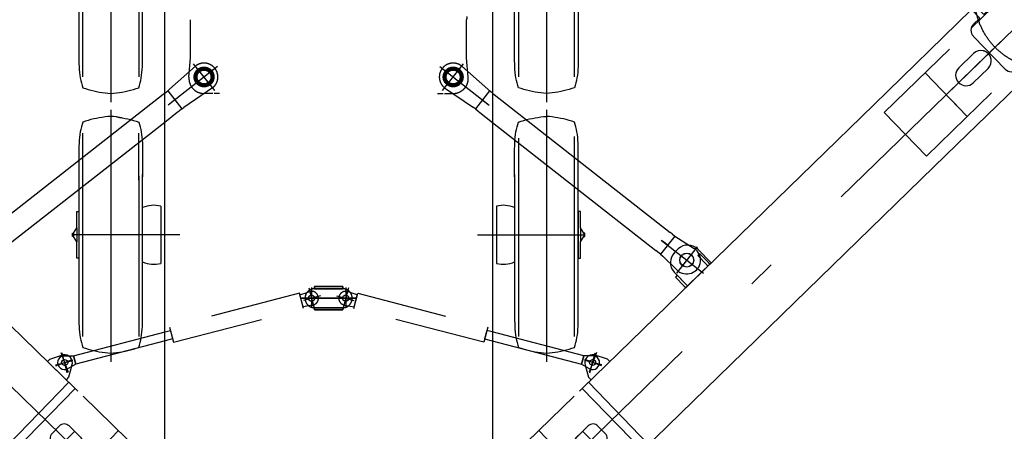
# Model space of a CAD drawing. Extents: x 1112 to 102387, y 13510 to 39910.
# Tile 29 of 38: x 89187 to 94878, y 31595 to 33972. Entities that reach past the tile are written whole.
import ezdxf

# ---------------------------------------------------------------- set-up
doc = ezdxf.new("R2010")
doc.units = 0
doc.header["$LTSCALE"] = 62.5
doc.linetypes.add('CENTER', pattern=[50.5, 30, -9, 2.5, -9])
doc.linetypes.add('HIDDEN', pattern=[12.6, 8.4, -4.2])
doc.layers.add('11', color=251, linetype='CONTINUOUS')

# ---------------------------------------------------------------- blocks, each defined once
blk = doc.blocks.new('*G18')
at = {"layer": '11', "color": 251, "linetype": 'CONTINUOUS'}
for p, q in [((86999.7, 34255.4), (87011.1, 34269.4)), ((87011.1, 34269.4), (87256.9, 34030.5)), ((87057.1, 34199.7), (86999.7, 34255.4)), ((87020.8, 34162.4), (87069.6, 34212.6)), ((87185.7, 34002), (87020.8, 34162.4)), ((87052.2, 34194.7), (87053.5, 34196.1)), ((87053.5, 34196.1), (87053.6, 34196.1)), ((87091.1, 34191.6), (87095.3, 34195.9)), ((87091.1, 34191.6), (87095.1, 34195.7)), ((87095.3, 34195.9), (87217.2, 34077.5)), ((87119.8, 34163.8), (87137.2, 34181.7)), ((87119.8, 34163.8), (87127.7, 34171.9)), ((87137.2, 34181.7), (87201.8, 34119)), ((87148, 34171.2), (87165.4, 34189.2)), ((87165.4, 34189.2), (87208.4, 34147.3)), ((87208.4, 34147.3), (87191, 34129.4)), ((87201.8, 34119), (87184.3, 34101)), ((87184.3, 34101), (87192.2, 34109.1)), ((87234.5, 34052.2), (87185.7, 34002)), ((87209.5, 33981.8), (87256.9, 34030.5)), ((87217.2, 34077.5), (87213, 34073.1)), ((87213, 34073.1), (87217, 34077.2)), ((87244.3, 34017.6), (87222, 34039.3)), ((87256.9, 34030.5), (87822.5, 33480.7)), ((87245.3, 33946.9), (87209.5, 33981.8)), ((86663.7, 33909.8), (86676.3, 33922.7)), ((86676.3, 33922.7), (86733.6, 33866.9)), ((86721.1, 33854), (86663.7, 33909.8)), ((86721.1, 33854), (86769.9, 33904.2)), ((86769.9, 33904.2), (86934.8, 33743.9)), ((87062.3, 33686.9), (87246.3, 33876.2)), ((86886, 33693.7), (86721.1, 33854)), ((86742.6, 33833.1), (86738.4, 33828.8)), ((86738.4, 33828.8), (86860.3, 33710.3)), ((86742.6, 33833.1), (86738.7, 33829.1)), ((86934.8, 33743.9), (86886, 33693.7)), ((87244.8, 33777.3), (87330.5, 33693.9)), ((86860.3, 33710.3), (86864.5, 33714.6)), ((86908.3, 33672), (86886, 33693.7)), ((86898.6, 33706.6), (86920.9, 33684.9)), ((86908.3, 33672), (86955.7, 33720.8)), ((86955.7, 33720.8), (86991.6, 33685.9)), ((87246.9, 33607.9), (87161.1, 33691.3)), ((87341.1, 33251.4), (86908.3, 33672)), ((87822.5, 33480.7), (89507.3, 31842.8)), ((87474, 33122.2), (87341.1, 33251.4)), ((89158.8, 31484.3), (87474, 33122.2)), ((89347.8, 31997.9), (89361.7, 32012.2)), ((89455.8, 31892.9), (89347.8, 31997.9)), ((89361.7, 32012.2), (89437.6, 32036)), ((89489.4, 31976.7), (89469.7, 31907.3)), ((89471.5, 31877.6), (89123, 31519.1)), ((89469.7, 31907.3), (89455.8, 31892.9)), ((89478.8, 31870.5), (89471.5, 31877.6)), ((89523.2, 31827.4), (89478.8, 31870.5)), ((89507.3, 31842.8), (89158.8, 31484.3)), ((89416, 31624.8), (89374.2, 31581.8)), ((89406.4, 31494.6), (89503.4, 31594.4)), ((89503.5, 31595.5), (89472.5, 31625.6)), ((89375, 31525.2), (89441.4, 31460.6)), ((89533.1, 31524.3), (89533.6, 31524.2)), ((89130.3, 31512), (89468.5, 31183.2)), ((89449.4, 31452.8), (89406.4, 31494.6)), ((89495.4, 31500.1), (89449.4, 31452.8)), ((89528.9, 31474.4), (89529.4, 31474.4)), ((89479.4, 31311.7), (89409.9, 31240.2)), ((89409.9, 31240.2), (89468.5, 31183.2))]:
    blk.add_line(p, q, dxfattribs=at)
at = {"layer": '11', "color": 251, "linetype": 'CENTER'}
for p, q in [((86667, 34255.3), (89495.9, 31505.3)), ((86730.6, 34006.8), (86913.1, 34194.5)), ((89424.9, 32050), (89467.1, 31937)), ((89396.2, 31973.1), (89492.4, 32009))]:
    blk.add_line(p, q, dxfattribs=at)
at = {"layer": '11', "color": 251, "linetype": 'HIDDEN'}
for p, q in [((87154.3, 33781.6), (87166.7, 33769.5)), ((89930.6, 31431.4), (89523.2, 31827.4)), ((89758.4, 31598.7), (89479.4, 31311.7)), ((89503.4, 31594.4), (89504, 31595)), ((89539, 31561), (89503.5, 31595.5)), ((89504, 31595), (89547, 31553.2)), ((89547, 31553.2), (89495.4, 31500.1)), ((89495.9, 31505.3), (89824.1, 31186.3)), ((89498, 31461.4), (89539.8, 31504.4)), ((89623.1, 31172.4), (89832.2, 31387.6)), ((89468.5, 31183.2), (89553.4, 31100.7)), ((89468.5, 31183.2), (89574.6, 31080.1))]:
    blk.add_line(p, q, dxfattribs=at)
blk.add_circle((86823.9, 34102.8), 415, dxfattribs=at)
at = {"layer": '11', "color": 251, "linetype": 'CONTINUOUS'}
blk.add_circle((89447.1, 31992), 17.5, dxfattribs=at)
for centre, radius, start, end in [((87210.5, 33911.1), 50, -44.1866, 45.8114), ((87203, 33734.3), 60, 168.3663, -134.1878), ((87203, 33734.3), 60, 45.8143, 103.2456), ((87026.4, 33721.8), 50, -134.182, -44.2019), ((87288.7, 33650.9), 60, -44.1894, 45.8075), ((87288.7, 33650.9), 60, -134.1867, -44.1949), ((89447.1, 31992), 45, -19.9105, 102.2029), ((89402.8, 31553.9), 40, 135.8118, -134.1907), ((89444.7, 31596.9), 40, 45.8065, 135.8103), ((89469.3, 31489.3), 40, -134.1745, -55.9822)]:
    blk.add_arc(centre, radius, start, end, dxfattribs=at)
at = {"layer": '11', "color": 251, "linetype": 'HIDDEN'}
for centre, radius, start, end in [((87203, 33734.3), 60, 135.8118, 168.3566), ((87203, 33734.2), 60, 103.2693, 135.8061), ((89511.1, 31532.3), 40, -44.1841, 45.8098), ((89469.2, 31489.3), 40.1, -55.9481, -44.1966), ((89727.6, 31280), 250, -44.1886, 45.8117), ((89727.6, 31280), 250, -134.1918, -44.1898)]:
    blk.add_arc(centre, radius, start, end, dxfattribs=at)
blk = doc.blocks.new('*G19')
at = {"layer": '11', "color": 251, "linetype": 'CENTER'}
for p, q in [((97145.3, 36070.3), (94791, 33781.6)), ((96862.2, 35656.6), (96651, 35873.9)), ((94778.6, 33769.5), (94547.3, 33544.7))]:
    blk.add_line(p, q, dxfattribs=at)
at = {"layer": '11', "color": 251, "linetype": 'CONTINUOUS'}
for p, q in [((96534.8, 35720.9), (96791.5, 35970.4)), ((96791.5, 35970.4), (97035.5, 35719.4)), ((96794.1, 35972.9), (96929.3, 35860.2)), ((96929.3, 35860.2), (97038, 35721.9)), ((95559.7, 34772.9), (96534.8, 35720.9)), ((97035.5, 35719.4), (96778.8, 35469.9)), ((96764.5, 35456), (95910.1, 34625.4)), ((96778.8, 35469.9), (96764.5, 35456)), ((95559.7, 34772.9), (94686.7, 33924.3)), ((95803.6, 34521.9), (95559.7, 34772.9)), ((95910.1, 34625.4), (94931.6, 33674.2)), ((94931.6, 33674.2), (95803.6, 34521.9)), ((94933.9, 34164.6), (94928, 34158.8)), ((95171.9, 33907.9), (95176.2, 33912)), ((94419.8, 33664.9), (94663.8, 33413.9)), ((94594.1, 33485.6), (94590.6, 33489.2)), ((94611.5, 33467.7), (94594.1, 33485.6))]:
    blk.add_line(p, q, dxfattribs=at)
at = {"layer": '11', "color": 251, "linetype": 'HIDDEN'}
for p, q in [((94933.9, 34164.6), (94928, 34158.8)), ((94184, 33435.6), (94686.7, 33924.3)), ((94791, 33781.6), (94778.6, 33769.5)), ((94428, 33184.6), (94931.6, 33674.2)), ((94184, 33435.6), (94428, 33184.6))]:
    blk.add_line(p, q, dxfattribs=at)
at = {"layer": '11', "color": 251, "linetype": 'CONTINUOUS'}
for radius in [415, 146]:
    blk.add_circle((96793, 35727.8), radius, dxfattribs=at)
blk = doc.blocks.new('*G20')
at = {"layer": '11', "color": 251, "linetype": 'CONTINUOUS'}
for p, q in [((94934.1, 34269.4), (94688.4, 34030.5)), ((94945.6, 34255.4), (94934.1, 34269.4)), ((94924.4, 34162.4), (94875.7, 34212.6)), ((94888.2, 34199.7), (94945.6, 34255.4)), ((94850, 34195.9), (94728.1, 34077.5)), ((94779.9, 34189.2), (94736.8, 34147.3)), ((94736.8, 34147.3), (94754.3, 34129.4)), ((94808, 34181.7), (94743.5, 34119)), ((94759.5, 34002), (94924.4, 34162.4)), ((94797.3, 34171.2), (94779.9, 34189.2)), ((94825.5, 34163.8), (94808, 34181.7)), ((94825.5, 34163.8), (94817.6, 34171.9)), ((94854.1, 34191.6), (94850, 34195.9)), ((94854.1, 34191.6), (94850.2, 34195.7)), ((94893.1, 34194.7), (94891.7, 34196.1)), ((94891.7, 34196.1), (94891.7, 34196.1)), ((94743.5, 34119), (94760.9, 34101)), ((94760.9, 34101), (94753, 34109.1)), ((94688.4, 34030.5), (94122.8, 33480.7)), ((94735.8, 33981.8), (94688.4, 34030.5)), ((94700.9, 34017.6), (94723.3, 34039.3)), ((94710.7, 34052.2), (94759.5, 34002)), ((94728.1, 34077.5), (94732.2, 34073.1)), ((94732.2, 34073.1), (94728.3, 34077.2)), ((94700, 33946.9), (94735.8, 33981.8)), ((95269, 33922.7), (95211.6, 33866.9)), ((95281.5, 33909.8), (95269, 33922.7)), ((94883, 33686.9), (94699, 33876.2)), ((95175.4, 33904.2), (95010.5, 33743.9)), ((95224.2, 33854), (95175.4, 33904.2)), ((95224.2, 33854), (95281.5, 33909.8)), ((95059.3, 33693.7), (95224.2, 33854)), ((95206.8, 33828.8), (95084.9, 33710.3)), ((95202.7, 33833.1), (95206.8, 33828.8)), ((95202.7, 33833.1), (95206.6, 33829.1)), ((94700.5, 33777.3), (94614.7, 33693.9)), ((95010.5, 33743.9), (95059.3, 33693.7)), ((94698.4, 33607.9), (94784.1, 33691.3)), ((94989.5, 33720.8), (94953.7, 33685.9)), ((95036.9, 33672), (94989.5, 33720.8)), ((95046.7, 33706.6), (95024.4, 33684.9)), ((95036.9, 33672), (95059.3, 33693.7)), ((95084.9, 33710.3), (95080.8, 33714.6)), ((94604.2, 33251.4), (95036.9, 33672)), ((94122.8, 33480.7), (92437.9, 31842.8)), ((94471.3, 33122.2), (94604.2, 33251.4)), ((92786.5, 31484.3), (94471.3, 33122.2)), ((92489.5, 31892.9), (92597.5, 31997.9)), ((92583.5, 32012.2), (92507.7, 32036)), ((92597.5, 31997.9), (92583.5, 32012.2)), ((92455.9, 31976.7), (92475.5, 31907.3)), ((92422.1, 31827.4), (92466.4, 31870.5)), ((92466.4, 31870.5), (92473.8, 31877.6)), ((92473.8, 31877.6), (92822.3, 31519.1)), ((92475.5, 31907.3), (92489.5, 31892.9)), ((92437.9, 31842.8), (92786.5, 31484.3)), ((92441.8, 31595.5), (92472.7, 31625.6)), ((92538.9, 31494.6), (92441.8, 31594.4)), ((92529.3, 31624.8), (92571.1, 31581.8)), ((92412.2, 31524.3), (92411.7, 31524.2)), ((92570.3, 31525.2), (92503.9, 31460.6)), ((92416.4, 31474.4), (92415.9, 31474.4)), ((92449.9, 31500.1), (92495.8, 31452.8)), ((92814.9, 31512), (92476.7, 31183.2)), ((92495.8, 31452.8), (92538.9, 31494.6)), ((92465.8, 31311.7), (92535.3, 31240.2)), ((92535.3, 31240.2), (92476.7, 31183.2))]:
    blk.add_line(p, q, dxfattribs=at)
at = {"layer": '11', "color": 251, "linetype": 'CENTER'}
for p, q in [((95278.3, 34255.3), (92449.4, 31505.3)), ((95214.7, 34006.8), (95032.2, 34194.5)), ((92520.4, 32050), (92478.2, 31937)), ((92549.1, 31973.1), (92452.8, 32009))]:
    blk.add_line(p, q, dxfattribs=at)
at = {"layer": '11', "color": 251, "linetype": 'HIDDEN'}
for p, q in [((94791, 33781.6), (94778.6, 33769.5)), ((92014.7, 31431.4), (92422.1, 31827.4)), ((92186.8, 31598.7), (92465.8, 31311.7)), ((92441.3, 31595), (92398.2, 31553.2)), ((92406.3, 31561), (92441.8, 31595.5)), ((92441.8, 31594.4), (92441.3, 31595)), ((92398.2, 31553.2), (92449.9, 31500.1)), ((92449.4, 31505.3), (92121.2, 31186.3)), ((92447.3, 31461.4), (92405.5, 31504.4)), ((92322.2, 31172.4), (92113.1, 31387.6)), ((92476.7, 31183.2), (92370.7, 31080.1)), ((92476.7, 31183.2), (92391.9, 31100.7))]:
    blk.add_line(p, q, dxfattribs=at)
blk.add_circle((95121.4, 34102.8), 415, dxfattribs=at)
at = {"layer": '11', "color": 251, "linetype": 'CONTINUOUS'}
blk.add_circle((92498.2, 31992), 17.5, dxfattribs=at)
for centre, radius, start, end in [((94734.8, 33911.1), 50, 134.1886, -135.8134), ((94742.3, 33734.3), 60, 76.7544, 134.1857), ((94742.3, 33734.3), 60, -45.8122, 11.6337), ((94656.5, 33650.9), 60, 134.1925, -135.8106), ((94918.8, 33721.8), 50, -135.7981, -45.818), ((94656.5, 33650.9), 60, -135.8051, -45.8133), ((92498.2, 31992), 45, 77.7971, -160.0895), ((92500.6, 31596.9), 40, 44.1897, 134.1935), ((92542.4, 31553.9), 40, -45.8093, 44.1882), ((92476, 31489.3), 40, -124.0178, -45.8255)]:
    blk.add_arc(centre, radius, start, end, dxfattribs=at)
at = {"layer": '11', "color": 251, "linetype": 'HIDDEN'}
for centre, radius, start, end in [((94742.3, 33734.2), 60, 44.1939, 76.7307), ((94742.3, 33734.3), 60, 11.6434, 44.1882), ((92434.2, 31532.3), 40, 134.1902, -135.8159), ((92217.6, 31280), 250, 134.1883, -135.8114), ((92476, 31489.3), 40.1, -135.8034, -124.0519), ((92217.6, 31280), 250, -135.8102, -45.8082)]:
    blk.add_arc(centre, radius, start, end, dxfattribs=at)
blk = doc.blocks.new('*G26')
at = {"layer": '11', "color": 251, "linetype": 'CONTINUOUS'}
for p, q in [((92047.9, 33717.4), (92047.6, 33734.5)), ((92048.5, 33700.5), (92047.9, 33717.4)), ((92049.6, 33683.9), (92048.5, 33700.5)), ((92051.2, 33667.7), (92049.6, 33683.9)), ((92053.2, 33651.8), (92051.2, 33667.7)), ((92055.6, 33636.3), (92053.2, 33651.8)), ((92058.5, 33621.3), (92055.6, 33636.3)), ((92061.8, 33606.7), (92058.5, 33621.3)), ((92065.5, 33592.6), (92061.8, 33606.7)), ((92069.6, 33579), (92065.5, 33592.6))]:
    blk.add_line(p, q, dxfattribs=at)
blk = doc.blocks.new('*G31')
at = {"layer": '11', "color": 251, "linetype": 'CONTINUOUS'}
for p, q in [((92414.7, 33700.5), (92413.6, 33683.9)), ((92415.4, 33717.4), (92414.7, 33700.5)), ((92415.6, 33734.5), (92415.4, 33717.4)), ((92407.6, 33636.3), (92404.8, 33621.3)), ((92410.1, 33651.8), (92407.6, 33636.3)), ((92412.1, 33667.7), (92410.1, 33651.8)), ((92413.6, 33683.9), (92412.1, 33667.7)), ((92397.8, 33592.6), (92393.6, 33579)), ((92401.5, 33606.7), (92397.8, 33592.6)), ((92404.8, 33621.3), (92401.5, 33606.7))]:
    blk.add_line(p, q, dxfattribs=at)
blk = doc.blocks.new('*G32')
at = {"layer": '11', "color": 251, "linetype": 'CONTINUOUS'}
for p, q in [((92378, 33574), (92362.2, 33569.3)), ((92393.6, 33579), (92378, 33574)), ((92248.3, 33547.5), (92231.6, 33546)), ((92264.9, 33549.4), (92248.3, 33547.5)), ((92281.3, 33551.8), (92264.9, 33549.4)), ((92297.7, 33554.5), (92281.3, 33551.8)), ((92314, 33557.6), (92297.7, 33554.5)), ((92330.2, 33561.1), (92314, 33557.6)), ((92346.3, 33565), (92330.2, 33561.1)), ((92362.2, 33569.3), (92346.3, 33565))]:
    blk.add_line(p, q, dxfattribs=at)
blk = doc.blocks.new('*G33')
at = {"layer": '11', "color": 251, "linetype": 'CONTINUOUS'}
for p, q in [((92085.3, 33574), (92069.6, 33579)), ((92101.1, 33569.3), (92085.3, 33574)), ((92117, 33565), (92101.1, 33569.3)), ((92133, 33561.1), (92117, 33565)), ((92149.2, 33557.6), (92133, 33561.1)), ((92165.5, 33554.5), (92149.2, 33557.6)), ((92181.9, 33551.8), (92165.5, 33554.5)), ((92198.4, 33549.4), (92181.9, 33551.8)), ((92215, 33547.5), (92198.4, 33549.4)), ((92231.6, 33546), (92215, 33547.5))]:
    blk.add_line(p, q, dxfattribs=at)
blk = doc.blocks.new('*G34')
at = {"layer": '11', "color": 251, "linetype": 'CONTINUOUS'}
for p, q in [((92047.6, 32234.5), (92047.9, 32217.4)), ((92047.9, 32217.4), (92048.5, 32200.5)), ((92048.5, 32200.5), (92049.6, 32183.9)), ((92049.6, 32183.9), (92051.2, 32167.7)), ((92051.2, 32167.7), (92053.2, 32151.8)), ((92053.2, 32151.8), (92055.6, 32136.3)), ((92055.6, 32136.3), (92058.5, 32121.3)), ((92058.5, 32121.3), (92061.8, 32106.7)), ((92061.8, 32106.7), (92065.5, 32092.6)), ((92065.5, 32092.6), (92069.6, 32079))]:
    blk.add_line(p, q, dxfattribs=at)
blk = doc.blocks.new('*G35')
at = {"layer": '11', "color": 251, "linetype": 'CONTINUOUS'}
for p, q in [((92069.6, 32079), (92085.3, 32074)), ((92085.3, 32074), (92101.1, 32069.3)), ((92101.1, 32069.3), (92117, 32065)), ((92117, 32065), (92133, 32061.1)), ((92133, 32061.1), (92149.2, 32057.6)), ((92149.2, 32057.6), (92165.5, 32054.5)), ((92165.5, 32054.5), (92181.9, 32051.8)), ((92181.9, 32051.8), (92198.4, 32049.4)), ((92198.4, 32049.4), (92215, 32047.5)), ((92215, 32047.5), (92231.6, 32046))]:
    blk.add_line(p, q, dxfattribs=at)
blk = doc.blocks.new('*G36')
at = {"layer": '11', "color": 251, "linetype": 'CONTINUOUS'}
for p, q in [((92231.6, 32046), (92248.3, 32047.5)), ((92248.3, 32047.5), (92264.9, 32049.4)), ((92264.9, 32049.4), (92281.3, 32051.8)), ((92281.3, 32051.8), (92297.7, 32054.5)), ((92297.7, 32054.5), (92314, 32057.6)), ((92314, 32057.6), (92330.2, 32061.1)), ((92330.2, 32061.1), (92346.3, 32065)), ((92346.3, 32065), (92362.2, 32069.3)), ((92362.2, 32069.3), (92378, 32074)), ((92378, 32074), (92393.6, 32079))]:
    blk.add_line(p, q, dxfattribs=at)
blk = doc.blocks.new('*G37')
at = {"layer": '11', "color": 251, "linetype": 'CONTINUOUS'}
for p, q in [((92414.7, 32200.5), (92415.4, 32217.4)), ((92415.4, 32217.4), (92415.6, 32234.5)), ((92407.6, 32136.3), (92410.1, 32151.8)), ((92410.1, 32151.8), (92412.1, 32167.7)), ((92412.1, 32167.7), (92413.6, 32183.9)), ((92413.6, 32183.9), (92414.7, 32200.5)), ((92397.8, 32092.6), (92401.5, 32106.7)), ((92401.5, 32106.7), (92404.8, 32121.3)), ((92404.8, 32121.3), (92407.6, 32136.3)), ((92393.6, 32079), (92397.8, 32092.6))]:
    blk.add_line(p, q, dxfattribs=at)
blk = doc.blocks.new('*G38')
at = {"layer": '11', "color": 251, "linetype": 'CONTINUOUS'}
for p, q in [((92397.8, 33367.4), (92393.6, 33381)), ((92401.5, 33353.3), (92397.8, 33367.4)), ((92404.8, 33338.7), (92401.5, 33353.3)), ((92407.6, 33323.7), (92404.8, 33338.7)), ((92410.1, 33308.2), (92407.6, 33323.7)), ((92412.1, 33292.3), (92410.1, 33308.2)), ((92413.6, 33276.1), (92412.1, 33292.3)), ((92414.7, 33259.5), (92413.6, 33276.1)), ((92415.4, 33242.6), (92414.7, 33259.5)), ((92415.6, 33225.5), (92415.4, 33242.6))]:
    blk.add_line(p, q, dxfattribs=at)
blk = doc.blocks.new('*G39')
at = {"layer": '11', "color": 251, "linetype": 'CONTINUOUS'}
for p, q in [((92248.3, 33412.5), (92231.6, 33414)), ((92264.9, 33410.6), (92248.3, 33412.5)), ((92281.3, 33408.2), (92264.9, 33410.6)), ((92297.7, 33405.5), (92281.3, 33408.2)), ((92314, 33402.4), (92297.7, 33405.5)), ((92330.2, 33398.9), (92314, 33402.4)), ((92346.3, 33395), (92330.2, 33398.9)), ((92362.2, 33390.7), (92346.3, 33395)), ((92378, 33386), (92362.2, 33390.7)), ((92393.6, 33381), (92378, 33386))]:
    blk.add_line(p, q, dxfattribs=at)
blk = doc.blocks.new('*G40')
at = {"layer": '11', "color": 251, "linetype": 'CONTINUOUS'}
for p, q in [((89896.7, 32200.5), (89897.4, 32217.4)), ((89897.4, 32217.4), (89897.6, 32234.5)), ((89889.6, 32136.3), (89892.1, 32151.8)), ((89892.1, 32151.8), (89894.1, 32167.7)), ((89894.1, 32167.7), (89895.6, 32183.9)), ((89895.6, 32183.9), (89896.7, 32200.5)), ((89879.8, 32092.6), (89883.5, 32106.7)), ((89883.5, 32106.7), (89886.8, 32121.3)), ((89886.8, 32121.3), (89889.6, 32136.3)), ((89875.6, 32079), (89879.8, 32092.6))]:
    blk.add_line(p, q, dxfattribs=at)
blk = doc.blocks.new('*G41')
at = {"layer": '11', "color": 251, "linetype": 'CONTINUOUS'}
for p, q in [((89730.3, 33412.5), (89713.6, 33414)), ((89746.9, 33410.6), (89730.3, 33412.5)), ((89763.3, 33408.2), (89746.9, 33410.6)), ((89779.7, 33405.5), (89763.3, 33408.2))]:
    blk.add_line(p, q, dxfattribs=at)
blk = doc.blocks.new('*G42')
at = {"layer": '11', "color": 251, "linetype": 'CONTINUOUS'}
for p, q in [((89631.2, 33402.4), (89615, 33398.9)), ((89647.5, 33405.5), (89631.2, 33402.4)), ((89663.9, 33408.2), (89647.5, 33405.5)), ((89680.4, 33410.6), (89663.9, 33408.2)), ((89697, 33412.5), (89680.4, 33410.6)), ((89713.6, 33414), (89697, 33412.5)), ((89567.3, 33386), (89551.6, 33381)), ((89583.1, 33390.7), (89567.3, 33386)), ((89599, 33395), (89583.1, 33390.7)), ((89615, 33398.9), (89599, 33395))]:
    blk.add_line(p, q, dxfattribs=at)
blk = doc.blocks.new('*G43')
at = {"layer": '11', "color": 251, "linetype": 'CONTINUOUS'}
for p, q in [((89543.8, 33353.3), (89540.5, 33338.7)), ((89547.5, 33367.4), (89543.8, 33353.3)), ((89551.6, 33381), (89547.5, 33367.4)), ((89533.2, 33292.3), (89531.6, 33276.1)), ((89535.2, 33308.2), (89533.2, 33292.3)), ((89537.6, 33323.7), (89535.2, 33308.2)), ((89540.5, 33338.7), (89537.6, 33323.7)), ((89529.9, 33242.6), (89529.6, 33225.5)), ((89530.5, 33259.5), (89529.9, 33242.6)), ((89531.6, 33276.1), (89530.5, 33259.5))]:
    blk.add_line(p, q, dxfattribs=at)
blk = doc.blocks.new('*G44')
at = {"layer": '11', "color": 251, "linetype": 'CONTINUOUS'}
for p, q in [((89529.6, 32234.5), (89529.9, 32217.4)), ((89529.9, 32217.4), (89530.5, 32200.5)), ((89530.5, 32200.5), (89531.6, 32183.9)), ((89531.6, 32183.9), (89533.2, 32167.7)), ((89533.2, 32167.7), (89535.2, 32151.8)), ((89535.2, 32151.8), (89537.6, 32136.3)), ((89537.6, 32136.3), (89540.5, 32121.3)), ((89540.5, 32121.3), (89543.8, 32106.7)), ((89543.8, 32106.7), (89547.5, 32092.6)), ((89547.5, 32092.6), (89551.6, 32079))]:
    blk.add_line(p, q, dxfattribs=at)
blk = doc.blocks.new('*G45')
at = {"layer": '11', "color": 251, "linetype": 'CONTINUOUS'}
for p, q in [((89551.6, 32079), (89567.3, 32074)), ((89567.3, 32074), (89583.1, 32069.3)), ((89583.1, 32069.3), (89599, 32065)), ((89599, 32065), (89615, 32061.1)), ((89615, 32061.1), (89631.2, 32057.6)), ((89631.2, 32057.6), (89647.5, 32054.5)), ((89647.5, 32054.5), (89663.9, 32051.8)), ((89663.9, 32051.8), (89680.4, 32049.4)), ((89680.4, 32049.4), (89697, 32047.5)), ((89697, 32047.5), (89713.6, 32046))]:
    blk.add_line(p, q, dxfattribs=at)
blk = doc.blocks.new('*G46')
at = {"layer": '11', "color": 251, "linetype": 'CONTINUOUS'}
for p, q in [((89713.6, 32046), (89730.3, 32047.5)), ((89730.3, 32047.5), (89746.9, 32049.4)), ((89746.9, 32049.4), (89763.3, 32051.8)), ((89763.3, 32051.8), (89779.7, 32054.5)), ((89779.7, 32054.5), (89796, 32057.6)), ((89796, 32057.6), (89812.2, 32061.1)), ((89812.2, 32061.1), (89828.3, 32065)), ((89828.3, 32065), (89844.2, 32069.3)), ((89844.2, 32069.3), (89860, 32074)), ((89860, 32074), (89875.6, 32079))]:
    blk.add_line(p, q, dxfattribs=at)
blk = doc.blocks.new('*G47')
at = {"layer": '11', "color": 251, "linetype": 'CONTINUOUS'}
for p, q in [((89895.6, 33683.9), (89896.7, 33700.5)), ((89896.7, 33700.5), (89897.4, 33717.4)), ((89897.4, 33717.4), (89897.6, 33734.5)), ((89886.8, 33621.3), (89889.6, 33636.3)), ((89889.6, 33636.3), (89892.1, 33651.8)), ((89892.1, 33651.8), (89894.1, 33667.7)), ((89894.1, 33667.7), (89895.6, 33683.9)), ((89875.6, 33579), (89879.8, 33592.6)), ((89879.8, 33592.6), (89883.5, 33606.7)), ((89883.5, 33606.7), (89886.8, 33621.3))]:
    blk.add_line(p, q, dxfattribs=at)
blk = doc.blocks.new('*G52')
at = {"layer": '11', "color": 251, "linetype": 'CONTINUOUS'}
for p, q in [((89529.6, 33734.5), (89529.9, 33717.4)), ((89529.9, 33717.4), (89530.5, 33700.5)), ((89530.5, 33700.5), (89531.6, 33683.9)), ((89531.6, 33683.9), (89533.2, 33667.7)), ((89533.2, 33667.7), (89535.2, 33651.8)), ((89535.2, 33651.8), (89537.6, 33636.3)), ((89537.6, 33636.3), (89540.5, 33621.3)), ((89540.5, 33621.3), (89543.8, 33606.7)), ((89543.8, 33606.7), (89547.5, 33592.6)), ((89547.5, 33592.6), (89551.6, 33579))]:
    blk.add_line(p, q, dxfattribs=at)
blk = doc.blocks.new('*G53')
at = {"layer": '11', "color": 251, "linetype": 'CONTINUOUS'}
for p, q in [((89551.6, 33579), (89567.3, 33574)), ((89567.3, 33574), (89583.1, 33569.3)), ((89583.1, 33569.3), (89599, 33565)), ((89599, 33565), (89615, 33561.1)), ((89615, 33561.1), (89631.2, 33557.6)), ((89631.2, 33557.6), (89647.5, 33554.5)), ((89647.5, 33554.5), (89663.9, 33551.8)), ((89663.9, 33551.8), (89680.4, 33549.4)), ((89680.4, 33549.4), (89697, 33547.5)), ((89697, 33547.5), (89713.6, 33546))]:
    blk.add_line(p, q, dxfattribs=at)
blk = doc.blocks.new('*G54')
at = {"layer": '11', "color": 251, "linetype": 'CONTINUOUS'}
for p, q in [((89844.2, 33569.3), (89860, 33574)), ((89860, 33574), (89875.6, 33579)), ((89713.6, 33546), (89730.3, 33547.5)), ((89730.3, 33547.5), (89746.9, 33549.4)), ((89746.9, 33549.4), (89763.3, 33551.8)), ((89763.3, 33551.8), (89779.7, 33554.5)), ((89779.7, 33554.5), (89796, 33557.6)), ((89796, 33557.6), (89812.2, 33561.1)), ((89812.2, 33561.1), (89828.3, 33565)), ((89828.3, 33565), (89844.2, 33569.3))]:
    blk.add_line(p, q, dxfattribs=at)
blk = doc.blocks.new('*G25')
at = {"layer": '11', "color": 251, "linetype": 'CENTER'}
for p, q in [((89713.6, 34951.9), (89713.6, 33496.6)), ((92231.6, 34951.9), (92231.6, 33496.6)), ((89713.6, 33451.9), (89713.6, 31996.6)), ((92231.6, 33451.9), (92231.6, 31996.6)), ((90112.9, 32730), (89489.4, 32730)), ((91832.3, 32730), (92455.9, 32730))]:
    blk.add_line(p, q, dxfattribs=at)
at = {"layer": '11', "color": 251, "linetype": 'CONTINUOUS'}
for p, q in [((89551.6, 33643.2), (89551.6, 34816.8)), ((89875.6, 34816.8), (89875.6, 33643.2)), ((92069.6, 34816.8), (92069.6, 33643.2)), ((92393.6, 33643.2), (92393.6, 34816.8)), ((89529.6, 34725.5), (89529.6, 33734.5)), ((89897.6, 33734.5), (89897.6, 34725.5)), ((92047.6, 33734.5), (92047.6, 34725.5)), ((92415.6, 34725.5), (92415.6, 33734.5)), ((89551.6, 32883.2), (89551.6, 33316.8)), ((92393.6, 32143.2), (92393.6, 33298.1)), ((92069.6, 33288.1), (92069.6, 32143.2)), ((89529.6, 33225.5), (89529.6, 32865)), ((92415.6, 32865), (92415.6, 33225.5)), ((89875.6, 33067.9), (89875.6, 32143.2)), ((89897.6, 32234.5), (89897.6, 33078.2)), ((92047.6, 33077.9), (92047.6, 32234.5)), ((90002.6, 32895.2), (90002.6, 32564.8)), ((91942.7, 32895.2), (91942.7, 32564.8)), ((89517.6, 32770), (89517.6, 32865)), ((89517.6, 32865), (89529.6, 32865)), ((89529.6, 32875.7), (89529.6, 32234.5)), ((89529.6, 32865), (89529.6, 32595)), ((89551.6, 32143.2), (89551.6, 32883.2)), ((92415.6, 32234.5), (92415.6, 32875.5)), ((92427.6, 32865), (92415.6, 32865)), ((92415.6, 32865), (92415.6, 32595)), ((92427.6, 32770), (92427.6, 32865)), ((89492.6, 32720), (89492.6, 32740)), ((89492.6, 32740), (89497.8, 32740)), ((89497.8, 32720), (89492.6, 32720)), ((89497.8, 32740), (89517.6, 32770)), ((89497.8, 32740), (89497.8, 32720)), ((89517.6, 32690), (89497.8, 32720)), ((89517.6, 32770), (89517.6, 32690)), ((92447.5, 32740), (92427.6, 32770)), ((92427.6, 32770), (92427.6, 32690)), ((92427.6, 32690), (92447.5, 32720)), ((92452.6, 32740), (92447.5, 32740)), ((92447.5, 32740), (92447.5, 32720)), ((92447.5, 32720), (92452.6, 32720)), ((92452.6, 32720), (92452.6, 32740)), ((89517.6, 32595), (89517.6, 32690)), ((92427.6, 32595), (92427.6, 32690)), ((89529.6, 32595), (89517.6, 32595)), ((92415.6, 32595), (92427.6, 32595))]:
    blk.add_line(p, q, dxfattribs=at)
for centre, start, end in [((89962.6, 32730), 76.4043, 112.4733), ((91982.6, 32730), 67.5256, 103.5947), ((89962.6, 32730), -112.4738, -76.4069), ((91982.6, 32730), -103.5938, -67.5269)]:
    blk.add_arc(centre, 170, start, end, dxfattribs=at)
for name in ['*G52', '*G47', '*G26', '*G31', '*G53', '*G54', '*G33', '*G32', '*G42', '*G41', '*G39', '*G43', '*G38', '*G44', '*G40', '*G34', '*G37', '*G45', '*G46', '*G35', '*G36']:
    blk.add_blockref(name, (0, 0), dxfattribs=at)
blk = doc.blocks.new('*G90')
at = {"layer": '11', "color": 251, "linetype": 'CONTINUOUS'}
for p, q in [((89746.9, 33410.6), (89763.3, 33408.2)), ((89763.3, 33408.2), (89779.7, 33405.5)), ((89779.7, 33405.5), (89796, 33402.4)), ((89796, 33402.4), (89812.2, 33398.9)), ((89812.2, 33398.9), (89828.3, 33395)), ((89828.3, 33395), (89844.2, 33390.7)), ((89844.2, 33390.7), (89860, 33386)), ((89860, 33386), (89875.6, 33381))]:
    blk.add_line(p, q, dxfattribs=at)
blk = doc.blocks.new('*G91')
at = {"layer": '11', "color": 251, "linetype": 'CONTINUOUS'}
for p, q in [((89875.6, 33381), (89879.8, 33367.4)), ((89879.8, 33367.4), (89883.5, 33353.3)), ((89883.5, 33353.3), (89886.8, 33338.7)), ((89886.8, 33338.7), (89889.6, 33323.7)), ((89889.6, 33323.7), (89892.1, 33308.2)), ((89892.1, 33308.2), (89894.1, 33292.3)), ((89894.1, 33292.3), (89895.6, 33276.1)), ((89895.6, 33276.1), (89896.7, 33259.5)), ((89896.7, 33259.5), (89897.4, 33242.6)), ((89897.4, 33242.6), (89897.6, 33225.5))]:
    blk.add_line(p, q, dxfattribs=at)
blk = doc.blocks.new('*G89')
at = {"layer": '11', "color": 251, "linetype": 'CONTINUOUS'}
for p, q in [((89875.6, 33045.1), (89875.6, 33316.8)), ((89897.6, 33225.5), (89897.6, 33065.5))]:
    blk.add_line(p, q, dxfattribs=at)
for name in ['*G90', '*G91']:
    blk.add_blockref(name, (0, 0), dxfattribs=at)
blk = doc.blocks.new('*G93')
at = {"layer": '11', "color": 251, "linetype": 'CONTINUOUS'}
for p, q in [((92058.5, 33338.7), (92061.8, 33353.3)), ((92061.8, 33353.3), (92065.5, 33367.4)), ((92065.5, 33367.4), (92069.6, 33381)), ((92049.6, 33276.1), (92051.2, 33292.3)), ((92051.2, 33292.3), (92053.2, 33308.2)), ((92053.2, 33308.2), (92055.6, 33323.7)), ((92055.6, 33323.7), (92058.5, 33338.7)), ((92047.6, 33225.5), (92047.9, 33242.6)), ((92047.9, 33242.6), (92048.5, 33259.5)), ((92048.5, 33259.5), (92049.6, 33276.1))]:
    blk.add_line(p, q, dxfattribs=at)
blk = doc.blocks.new('*G94')
at = {"layer": '11', "color": 251, "linetype": 'CONTINUOUS'}
for p, q in [((92133, 33398.9), (92149.2, 33402.4)), ((92149.2, 33402.4), (92165.5, 33405.5)), ((92165.5, 33405.5), (92181.9, 33408.2)), ((92181.9, 33408.2), (92198.4, 33410.6)), ((92198.4, 33410.6), (92215, 33412.5)), ((92215, 33412.5), (92231.6, 33414)), ((92069.6, 33381), (92085.3, 33386)), ((92085.3, 33386), (92101.1, 33390.7)), ((92101.1, 33390.7), (92117, 33395)), ((92117, 33395), (92133, 33398.9))]:
    blk.add_line(p, q, dxfattribs=at)
blk = doc.blocks.new('*G92')
at = {"layer": '11', "color": 251, "linetype": 'CONTINUOUS'}
blk.add_line((92047.6, 33065.2), (92047.6, 33225.5), dxfattribs=at)
for name in ['*G94', '*G93']:
    blk.add_blockref(name, (0, 0), dxfattribs=at)

msp = doc.modelspace()

# ---------------------------------------------------------------- linework, layer by layer
at = {"layer": '11', "color": 251, "linetype": 'CONTINUOUS'}
for p, q in [((90024.6, 35434.8), (90024.6, 31292.2)), ((91920.6, 35434.8), (91920.6, 31230)), ((90015.8, 33540.2), (88999, 32743.4)), ((90025.5, 33547.9), (90015.8, 33540.2)), ((91919.7, 33547.9), (91929.5, 33540.2)), ((91929.5, 33540.2), (92946.3, 32743.4)), ((90025.8, 33379.2), (89081, 32638.7)), ((91919.4, 33379.2), (92864.2, 32638.7)), ((92973.1, 32722.3), (92891.1, 32617.6)), ((92957.8, 32734.4), (92946.3, 32743.4)), ((92957.8, 32734.4), (92973.1, 32722.3)), ((92973.1, 32722.3), (93085.1, 32651.2)), ((92875.7, 32629.7), (92864.2, 32638.7)), ((92891.1, 32617.6), (92875.7, 32629.7)), ((92891.1, 32617.6), (92903.4, 32605.9)), ((92986.9, 32525.9), (92903.4, 32605.9)), ((92972.1, 32627.2), (92993.6, 32648.1)), ((93117, 32621.5), (93106.3, 32611)), ((93106.3, 32611), (93157.5, 32558.3)), ((93106.7, 32646.5), (93183.4, 32567.6)), ((93168.3, 32568.8), (93117, 32621.5)), ((93183.4, 32567.6), (93047.1, 32435.2)), ((93157.5, 32558.3), (93165.4, 32550.2)), ((93165.4, 32550.2), (93176.2, 32560.6)), ((93176.2, 32560.6), (93168.3, 32568.8)), ((93047.1, 32435.2), (92970.5, 32514)), ((92987.9, 32496.1), (92977.1, 32485.7)), ((93039, 32443.6), (92987.9, 32496.1)), ((92977.1, 32485.7), (93028.2, 32433.1)), ((93036.4, 32424.7), (93047.1, 32435.2)), ((93047.1, 32435.2), (93039, 32443.6)), ((93028.2, 32433.1), (93036.4, 32424.7)), ((89498.4, 32030.9), (90027.9, 32168.8)), ((92446.8, 32030.9), (91917.4, 32168.8)), ((90028, 32117.2), (89511, 31982.5)), ((91917.3, 32117.2), (92434.2, 31982.5)), ((89440.2, 32031.3), (89498.4, 32030.9)), ((89511, 31982.5), (89466.6, 31956.9)), ((89498.4, 32030.9), (89511, 31982.5)), ((89511, 31982.5), (89498.4, 32030.9)), ((92446.8, 32030.9), (92434.2, 31982.5)), ((92434.2, 31982.5), (92446.8, 32030.9)), ((92434.2, 31982.5), (92478.7, 31956.9)), ((92505.1, 32031.3), (92446.8, 32030.9))]:
    msp.add_line(p, q, dxfattribs=at)
at = {"layer": '11', "color": 251, "linetype": 'HIDDEN'}
for p, q in [((90175, 33752.3), (90175, 33972.3)), ((91770.3, 33752.3), (91770.3, 33972.3)), ((90165.7, 33640.8), (90175, 33752.3)), ((91779.6, 33640.8), (91770.3, 33752.3)), ((90330.5, 33702.5), (90044.7, 33478.4)), ((90053.1, 33570.6), (90203.5, 33704.5)), ((90314.6, 33562.7), (90192.7, 33718.2)), ((91614.7, 33702.5), (91900.5, 33478.4)), ((91630.6, 33562.7), (91752.5, 33718.2)), ((91892.2, 33570.6), (91741.8, 33704.5)), ((90302.2, 33578.6), (90136.2, 33464.5)), ((91643.1, 33578.6), (91809.1, 33464.5)), ((90027.2, 33549.2), (90042.6, 33561.3)), ((90042.6, 33561.3), (90053.1, 33570.6)), ((90042.6, 33561.3), (90124.6, 33456.6)), ((90302.6, 33546.1), (90252.8, 33546.1)), ((90343, 33546.1), (90311.4, 33546.1)), ((91602.3, 33546.1), (91633.8, 33546.1)), ((91642.7, 33546.1), (91692.5, 33546.1)), ((91902.7, 33561.3), (91820.6, 33456.6)), ((91902.7, 33561.3), (91892.2, 33570.6)), ((91918, 33549.2), (91902.7, 33561.3)), ((90124.6, 33456.6), (90136.2, 33464.5)), ((91820.6, 33456.6), (91809.1, 33464.5)), ((91857.9, 33511.8), (91891.9, 33485.2)), ((90097.8, 33435.6), (90025.8, 33379.2)), ((90109.3, 33444.5), (90097.8, 33435.6)), ((90124.6, 33456.6), (90109.3, 33444.5)), ((91820.6, 33456.6), (91836, 33444.5)), ((91836, 33444.5), (91847.5, 33435.6)), ((91847.5, 33435.6), (91919.4, 33379.2)), ((90804.5, 32391.8), (90053.1, 32196)), ((90827.2, 32304.7), (90804.5, 32391.8)), ((90807.1, 32382.1), (90854, 32398)), ((90824.7, 32314.4), (90807.1, 32382.1)), ((90858.3, 32423.4), (90888.7, 32306.7)), ((90873.6, 32425.8), (90873.6, 32319.8)), ((90874, 32423.2), (90874, 32307.3)), ((90890.6, 32430.4), (91054.3, 32430.4)), ((90890.6, 32418.4), (90890.6, 32430.4)), ((91054.3, 32418.4), (90890.6, 32418.4)), ((90890.6, 32418.4), (91054.3, 32418.4)), ((91054.6, 32430.4), (90891, 32430.4)), ((90891, 32430.4), (90891, 32418.4)), ((90891, 32418.4), (91054.6, 32418.4)), ((91054.6, 32418.4), (90891, 32418.4)), ((91054.3, 32430.4), (91054.3, 32418.4)), ((91054.6, 32418.4), (91054.6, 32430.4)), ((91087, 32423.4), (91056.6, 32306.7)), ((91071.3, 32423.2), (91071.3, 32307.3)), ((91071.6, 32425.8), (91071.6, 32319.8)), ((91138.2, 32382.1), (91091.2, 32398)), ((91118, 32304.7), (91140.7, 32391.8)), ((91120.6, 32314.4), (91138.2, 32382.1)), ((91140.7, 32391.8), (91892.1, 32196)), ((90812.7, 32363.4), (90828.7, 32363.4)), ((91129.5, 32363.4), (90812.7, 32363.4)), ((90815.7, 32363.4), (91132.6, 32363.4)), ((90880.4, 32323.7), (90824.7, 32314.4)), ((90926, 32376.9), (90826.6, 32351)), ((90848.3, 32363.4), (90903.6, 32363.4)), ((91019.2, 32376.9), (91118.6, 32351)), ((91096.9, 32363.4), (91041.6, 32363.4)), ((91064.8, 32323.7), (91120.6, 32314.4)), ((91132.6, 32363.4), (91116.6, 32363.4)), ((90075.8, 32109), (90827.2, 32304.7)), ((90890.6, 32308.4), (90890.6, 32296.4)), ((91054.3, 32308.4), (90890.6, 32308.4)), ((91054.3, 32308.4), (90890.6, 32308.4)), ((90890.6, 32296.4), (91054.3, 32296.4)), ((90891, 32308.4), (91054.6, 32308.4)), ((90891, 32296.4), (90891, 32308.4)), ((90891, 32308.4), (91054.6, 32308.4)), ((91054.6, 32296.4), (90891, 32296.4)), ((91054.3, 32296.4), (91054.3, 32308.4)), ((91054.6, 32308.4), (91054.6, 32296.4)), ((91869.5, 32109), (91118, 32304.7)), ((90027.9, 32168.8), (90058.2, 32176.7)), ((90053.1, 32196), (90075.8, 32109)), ((90058.2, 32176.7), (90070.8, 32128.3)), ((91892.1, 32196), (91869.5, 32109)), ((91887.1, 32176.7), (91874.5, 32128.3)), ((91917.4, 32168.8), (91887.1, 32176.7)), ((90070.8, 32128.3), (90028, 32117.2)), ((91874.5, 32128.3), (91917.3, 32117.2))]:
    msp.add_line(p, q, dxfattribs=at)
at = {"layer": '11', "color": 251, "linetype": 'CENTER'}
for p, q in [((92894.7, 32699.3), (93139.2, 32507.7)), ((92935.8, 32667.1), (92901.9, 32693.7)), ((93102.2, 32660.1), (92982.9, 32507.9)), ((89462.3, 31931.5), (89431.9, 32048.3)), ((92483, 31931.5), (92513.4, 32048.3)), ((89394.6, 31978), (89494, 32003.9)), ((92550.7, 31978), (92451.3, 32003.9))]:
    msp.add_line(p, q, dxfattribs=at)
at = {"layer": '11', "color": 251, "linetype": 'HIDDEN'}
for centre, radius in [((90252.8, 33641.5), 57), ((90252.8, 33641.5), 51), ((91692.4, 33641.5), 57), ((91692.4, 33641.5), 51), ((90252.8, 33641.5), 44.5), ((90252.8, 33641.5), 41.2), ((90252.8, 33641.5), 40.3), ((91692.4, 33641.5), 44.5), ((91692.4, 33641.5), 41.2), ((91692.4, 33641.5), 40.3), ((90873.6, 32363.4), 17.5), ((90874, 32363.4), 17.5), ((90874, 32363.4), 17.5), ((91071.3, 32363.4), 17.5), ((91071.3, 32363.4), 17.5), ((91071.6, 32363.4), 17.5)]:
    msp.add_circle(centre, radius, dxfattribs=at)
at = {"layer": '11', "color": 251, "linetype": 'CONTINUOUS'}
for centre, radius in [((93042.3, 32583.6), 40.5), ((93042.2, 32583.7), 40), ((93042.3, 32583.6), 40), ((89447.1, 31992.1), 17.5), ((92498.2, 31992.1), 17.5)]:
    msp.add_circle(centre, radius, dxfattribs=at)
at = {"layer": '11', "color": 251, "linetype": 'HIDDEN'}
for centre, radius, start, end in [((91843.8, 33972.3), 73.5, 165.0035, -179.9952), ((90252.8, 33641.5), 80, -51.9124, 128.0883), ((91692.4, 33641.5), 80, 51.9117, -128.0876), ((90252.8, 33633.5), 87.4, 175.2378, -89.999), ((91692.5, 33633.5), 87.4, -90, 4.7644), ((90891.1, 32363.4), 55, 90.5226, -90.5226), ((90891.5, 32363.4), 55, 90.4832, -90.4832), ((90873.9, 32363.3), 40.1, -80.6465, 119.7451), ((91071.4, 32363.3), 40.1, 60.2543, -99.3541), ((91053.8, 32363.4), 55, -89.5168, 89.5168), ((91054.1, 32363.4), 55, -89.4774, 89.4774)]:
    msp.add_arc(centre, radius, start, end, dxfattribs=at)
at = {"layer": '11', "color": 251, "linetype": 'CONTINUOUS'}
for centre, radius, start, end in [((93049.3, 32590.6), 80, 44.2247, 134.1604), ((93027.8, 32569.8), 80, 134.195, -135.805), ((93042.3, 32583.6), 80, -133.7794, 57.6028), ((89446.7, 31991.7), 40.1, 99.3512, -60.2514), ((92498.6, 31991.7), 40.1, -119.7491, 80.6483)]:
    msp.add_arc(centre, radius, start, end, dxfattribs=at)

# ---------------------------------------------------------------- block references
for name in ['*G19', '*G25', '*G18', '*G20', '*G89', '*G92']:
    msp.add_blockref(name, (0, 0), dxfattribs=at)

doc.saveas('drawing.dxf')
